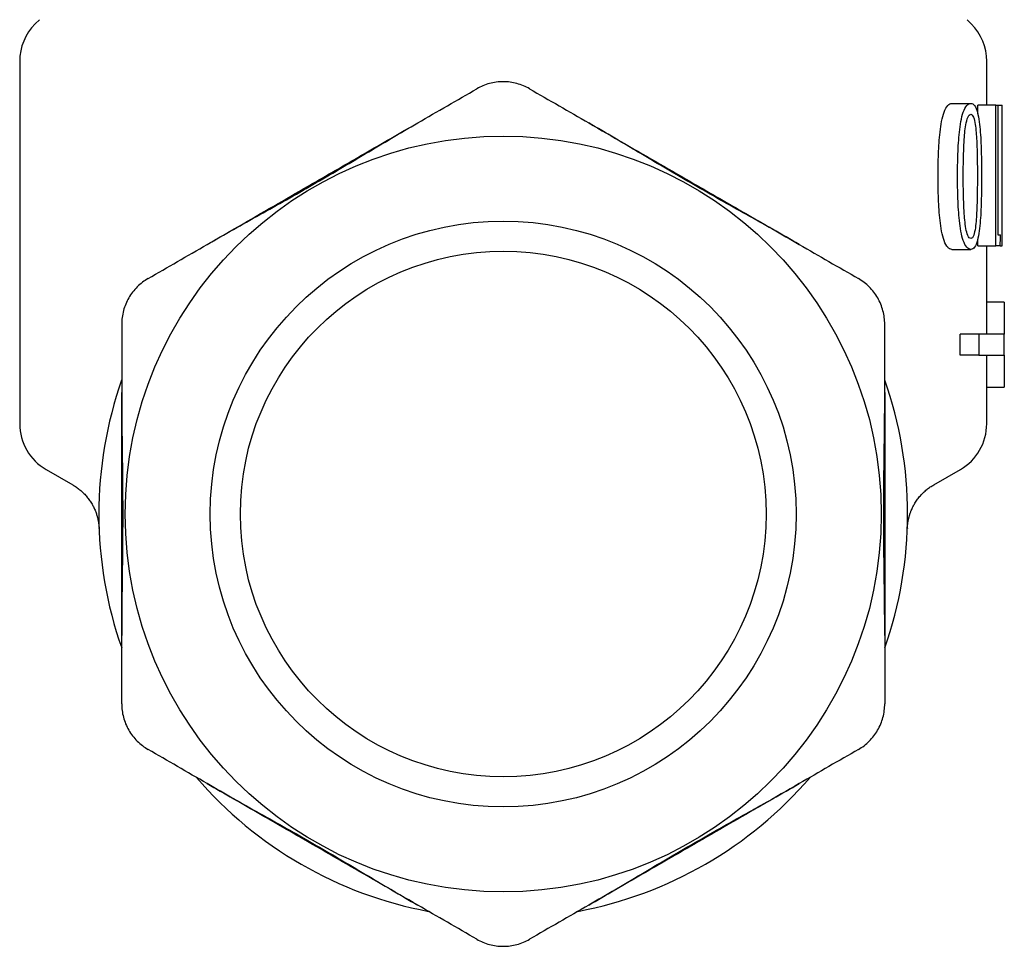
# Model space of a CAD drawing. Header units: millimetres. Extents: x 8 to 313, y 12 to 206.
# Tile 19 of 21: x 282 to 310, y 148 to 174. Entities that reach past the tile are written whole.
import ezdxf

# ---------------------------------------------------------------- set-up
doc = ezdxf.new("R2010")
doc.units = ezdxf.units.MM

msp = doc.modelspace()

# ---------------------------------------------------------------- linework, layer by layer
at = {"color": 7, "linetype": 'Continuous', "lineweight": 30}
for p, q in [((282.814, 174.283), (282.692, 174.161)), ((309.314, 174.161), (309.192, 174.283)), ((282.253, 173.101), (282.253, 162.788)), ((309.753, 171.851), (309.753, 173.101)), ((308.762, 171.903), (309.299, 171.903)), ((309.499, 171.609), (309.499, 171.851)), ((310.008, 171.851), (309.499, 171.851)), ((310.008, 167.851), (310.008, 171.851)), ((310.008, 171.851), (310.072, 171.851)), ((310.072, 171.851), (310.072, 168.162)), ((310.072, 171.851), (310.191, 171.851)), ((310.191, 167.851), (310.191, 171.851)), ((309.499, 167.851), (309.499, 168.044)), ((310.072, 168.162), (310.146, 168.162)), ((308.762, 167.747), (309.299, 167.747)), ((309.499, 167.851), (310.008, 167.851)), ((309.753, 166.244), (309.753, 167.851)), ((310.135, 167.851), (310.008, 167.851)), ((310.135, 167.851), (310.191, 167.851)), ((309.753, 165.338), (309.753, 166.244)), ((310.253, 166.244), (309.753, 166.244)), ((310.253, 166.244), (310.253, 165.338)), ((308.996, 164.738), (308.996, 165.338)), ((309.524, 165.338), (308.996, 165.338)), ((309.524, 165.338), (309.524, 164.738)), ((310.253, 165.338), (309.524, 165.338)), ((310.253, 164.738), (310.253, 165.338)), ((309.524, 164.738), (308.996, 164.738)), ((309.524, 164.738), (310.253, 164.738)), ((309.753, 163.832), (309.753, 164.738)), ((310.253, 164.738), (310.253, 163.832)), ((309.753, 162.788), (309.753, 163.832)), ((309.753, 163.832), (310.253, 163.832)), ((283.003, 161.489), (283.761, 161.051)), ((308.244, 161.051), (309.003, 161.489)), ((307.495, 159.806), (307.495, 159.806))]:
    msp.add_line(p, q, dxfattribs=at)
for radius in [10.75, 8.331, 7.475]:
    msp.add_circle((296.003, 160.222), radius, dxfattribs=at)
for centre, radius, start, end in [((283.753, 173.101), 1.5, 135, 180), ((308.253, 173.101), 1.5, 0, 45), ((296.003, 160.222), 11.5, 160.6482, 199.3545), ((296.003, 160.222), 11.5, 340.6459, 19.3541), ((283.753, 162.788), 1.5, 180, 240.0114), ((308.253, 162.788), 1.5, 300, 0), ((296.003, 160.222), 11.5, 220.6497, 259.3508), ((296.003, 160.222), 11.5, 280.6476, 319.3506)]:
    msp.add_arc(centre, radius, start, end, dxfattribs=at)
msp.add_ellipse((296.003, 174.799), major_axis=(0, 54.178), ratio=0.263021, start_param=4.583794, end_param=4.589593, dxfattribs=at)
for points, knots in [([(296.753, 172.317), (296.641, 172.382), (296.522, 172.432), (296.268, 172.501), (296.136, 172.518), (295.872, 172.519), (295.739, 172.501), (295.487, 172.433), (295.365, 172.382), (295.253, 172.317)], [0, 0, 0, 0, 0.25, 0.25, 0.5, 0.5, 0.75, 0.75, 1, 1, 1, 1]), ([(308.37, 169.829), (308.37, 170.041), (308.373, 170.252), (308.389, 170.674), (308.402, 170.883), (308.437, 171.19), (308.452, 171.291), (308.489, 171.483), (308.512, 171.576), (308.57, 171.733), (308.605, 171.799), (308.662, 171.863), (308.682, 171.878), (308.722, 171.898), (308.742, 171.901), (308.762, 171.903)], [0, 0, 0, 0, 0.25, 0.25, 0.5, 0.5, 0.625, 0.625, 0.75, 0.75, 0.875, 0.875, 0.9375, 0.9375, 1, 1, 1, 1]), ([(308.923, 169.829), (308.924, 170.04), (308.926, 170.251), (308.941, 170.673), (308.954, 170.882), (308.988, 171.188), (309.001, 171.289), (309.037, 171.481), (309.059, 171.574), (309.115, 171.732), (309.148, 171.798), (309.203, 171.862), (309.222, 171.878), (309.26, 171.898), (309.28, 171.901), (309.299, 171.903)], [0, 0, 0, 0, 0.25, 0.25, 0.5, 0.5, 0.625, 0.625, 0.75, 0.75, 0.875, 0.875, 0.9375, 0.9375, 1, 1, 1, 1]), ([(309.299, 171.903), (309.318, 171.901), (309.337, 171.898), (309.373, 171.878), (309.39, 171.863), (309.439, 171.798), (309.467, 171.73), (309.511, 171.569), (309.527, 171.475), (309.553, 171.282), (309.563, 171.182), (309.586, 170.876), (309.594, 170.667), (309.604, 170.249), (309.606, 170.039), (309.606, 169.829)], [0, 0, 0, 0, 0.0625, 0.0625, 0.125, 0.125, 0.25, 0.25, 0.375, 0.375, 0.5, 0.5, 0.75, 0.75, 1, 1, 1, 1]), ([(309.086, 169.822), (309.087, 170.155), (309.091, 170.49), (309.115, 170.9), (309.121, 170.981), (309.136, 171.141), (309.146, 171.22), (309.173, 171.373), (309.191, 171.448), (309.227, 171.531), (309.24, 171.554), (309.27, 171.584), (309.285, 171.589), (309.3, 171.591)], [0, 0, 0, 0, 0.5, 0.5, 0.625, 0.625, 0.75, 0.75, 0.875, 0.875, 0.9375, 0.9375, 1, 1, 1, 1]), ([(309.3, 171.591), (309.315, 171.589), (309.329, 171.585), (309.356, 171.555), (309.368, 171.533), (309.4, 171.453), (309.415, 171.38), (309.449, 171.157), (309.46, 170.998), (309.476, 170.677), (309.481, 170.515), (309.486, 170.191), (309.487, 170.029), (309.487, 169.867)], [0, 0, 0, 0, 0.0625, 0.0625, 0.125, 0.125, 0.25, 0.25, 0.5, 0.5, 0.75, 0.75, 1, 1, 1, 1]), ([(287.585, 167.89), (288.079, 168.176), (288.58, 168.456), (289.587, 169.02), (290.091, 169.304), (291.093, 169.882), (291.592, 170.177), (292.583, 170.767), (293.076, 171.061), (293.571, 171.346)], [0, 0, 0, 0, 0.25, 0.25, 0.5, 0.5, 0.75, 0.75, 1, 1, 1, 1]), ([(287.585, 167.89), (287.924, 168.086), (288.596, 168.474), (289.594, 169.05), (290.743, 169.714), (292.067, 170.478), (293.064, 171.054), (293.571, 171.346)], [0, 0, 0, 0, 0.170215, 0.33688, 0.5, 0.745967, 1, 1, 1, 1]), ([(304.421, 167.89), (303.927, 168.176), (303.425, 168.456), (302.419, 169.02), (301.915, 169.304), (300.913, 169.882), (300.414, 170.177), (299.422, 170.767), (298.929, 171.061), (298.435, 171.346)], [0, 0, 0, 0, 0.25, 0.25, 0.5, 0.5, 0.75, 0.75, 1, 1, 1, 1]), ([(298.435, 171.346), (298.774, 171.15), (299.446, 170.762), (300.444, 170.186), (301.593, 169.523), (302.917, 168.759), (303.914, 168.183), (304.421, 167.89)], [0, 0, 0, 0, 0.170215, 0.33688, 0.5, 0.745967, 1, 1, 1, 1]), ([(308.762, 167.747), (308.742, 167.749), (308.722, 167.751), (308.682, 167.771), (308.662, 167.786), (308.604, 167.851), (308.57, 167.917), (308.511, 168.078), (308.488, 168.169), (308.451, 168.364), (308.437, 168.465), (308.402, 168.771), (308.389, 168.981), (308.373, 169.404), (308.37, 169.616), (308.37, 169.829)], [0, 0, 0, 0, 0.0625, 0.0625, 0.125, 0.125, 0.25, 0.25, 0.375, 0.375, 0.5, 0.5, 0.75, 0.75, 1, 1, 1, 1]), ([(309.299, 167.747), (309.28, 167.749), (309.261, 167.751), (309.222, 167.771), (309.203, 167.787), (309.148, 167.852), (309.114, 167.919), (309.059, 168.078), (309.037, 168.171), (309.001, 168.363), (308.988, 168.464), (308.954, 168.772), (308.941, 168.981), (308.927, 169.405), (308.924, 169.617), (308.923, 169.829)], [0, 0, 0, 0, 0.0625, 0.0625, 0.125, 0.125, 0.25, 0.25, 0.375, 0.375, 0.5, 0.5, 0.75, 0.75, 1, 1, 1, 1]), ([(309.3, 168.058), (309.285, 168.06), (309.27, 168.065), (309.241, 168.095), (309.227, 168.116), (309.192, 168.198), (309.174, 168.27), (309.147, 168.422), (309.137, 168.501), (309.121, 168.662), (309.115, 168.743), (309.091, 169.156), (309.087, 169.489), (309.086, 169.822)], [0, 0, 0, 0, 0.0625, 0.0625, 0.125, 0.125, 0.25, 0.25, 0.375, 0.375, 0.5, 0.5, 1, 1, 1, 1]), ([(309.606, 169.829), (309.606, 169.618), (309.604, 169.407), (309.594, 168.986), (309.586, 168.777), (309.563, 168.47), (309.553, 168.369), (309.527, 168.176), (309.511, 168.082), (309.467, 167.92), (309.439, 167.853), (309.391, 167.788), (309.373, 167.771), (309.337, 167.751), (309.318, 167.749), (309.299, 167.747)], [0, 0, 0, 0, 0.25, 0.25, 0.5, 0.5, 0.625, 0.625, 0.75, 0.75, 0.875, 0.875, 0.9375, 0.9375, 1, 1, 1, 1]), ([(309.487, 169.867), (309.487, 169.528), (309.485, 169.188), (309.462, 168.687), (309.452, 168.52), (309.418, 168.284), (309.403, 168.209), (309.371, 168.122), (309.358, 168.098), (309.331, 168.065), (309.315, 168.061), (309.3, 168.058)], [0, 0, 0, 0, 0.5, 0.5, 0.75, 0.75, 0.875, 0.875, 0.9375, 0.9375, 1, 1, 1, 1]), ([(285.903, 166.919), (285.791, 166.855), (285.688, 166.776), (285.502, 166.591), (285.42, 166.485), (285.288, 166.257), (285.237, 166.133), (285.17, 165.88), (285.153, 165.749), (285.153, 165.62)], [0, 0, 0, 0, 0.25, 0.25, 0.5, 0.5, 0.75, 0.75, 1, 1, 1, 1]), ([(306.853, 165.62), (306.853, 165.749), (306.836, 165.878), (306.769, 166.132), (306.718, 166.255), (306.587, 166.483), (306.505, 166.59), (306.32, 166.774), (306.215, 166.855), (306.103, 166.919)], [0, 0, 0, 0, 0.25, 0.25, 0.5, 0.5, 0.75, 0.75, 1, 1, 1, 1]), ([(285.153, 163.678), (285.153, 163.107), (285.161, 162.534), (285.176, 161.381), (285.182, 160.802), (285.182, 159.643), (285.176, 159.064), (285.161, 157.911), (285.153, 157.337), (285.153, 156.766)], [0, 0, 0, 0, 0.25, 0.25, 0.5, 0.5, 0.75, 0.75, 1, 1, 1, 1]), ([(285.153, 156.766), (285.153, 157.158), (285.153, 157.934), (285.153, 159.086), (285.153, 160.413), (285.153, 161.941), (285.153, 163.093), (285.153, 163.678)], [0, 0, 0, 0, 0.170215, 0.33688, 0.5, 0.745967, 1, 1, 1, 1]), ([(306.853, 156.766), (306.853, 157.337), (306.845, 157.91), (306.83, 159.063), (306.824, 159.642), (306.824, 160.801), (306.83, 161.38), (306.845, 162.533), (306.853, 163.107), (306.853, 163.678)], [0, 0, 0, 0, 0.25, 0.25, 0.5, 0.5, 0.75, 0.75, 1, 1, 1, 1]), ([(306.853, 163.678), (306.853, 163.286), (306.853, 162.51), (306.853, 161.358), (306.853, 160.031), (306.853, 158.503), (306.853, 157.351), (306.853, 156.766)], [0, 0, 0, 0, 0.170215, 0.3368798, 0.5000005, 0.7459674, 1, 1, 1, 1]), ([(283.761, 161.051), (283.779, 161.041), (283.814, 161.02), (283.865, 160.986), (283.915, 160.95), (283.964, 160.912), (284.011, 160.871), (284.057, 160.828), (284.102, 160.783), (284.145, 160.735), (284.185, 160.686), (284.224, 160.635), (284.261, 160.583), (284.294, 160.531), (284.323, 160.48), (284.349, 160.432), (284.373, 160.382), (284.395, 160.332), (284.415, 160.281), (284.434, 160.23), (284.447, 160.187), (284.457, 160.152), (284.464, 160.126), (284.471, 160.099), (284.477, 160.073), (284.482, 160.047), (284.487, 160.021), (284.491, 159.998), (284.494, 159.979), (284.496, 159.964), (284.498, 159.95), (284.5, 159.937), (284.501, 159.925), (284.503, 159.914), (284.504, 159.904), (284.504, 159.895), (284.505, 159.888), (284.506, 159.881), (284.506, 159.874), (284.507, 159.869), (284.507, 159.863), (284.508, 159.857), (284.508, 159.851), (284.508, 159.845), (284.509, 159.84), (284.509, 159.834), (284.509, 159.829), (284.51, 159.823), (284.51, 159.818), (284.51, 159.814), (284.51, 159.812)], [0, 0, 0, 0, 0.0383825, 0.0771354, 0.1162312, 0.155641, 0.1953344, 0.2352798, 0.2754447, 0.3157957, 0.356299, 0.3969197, 0.4376184, 0.478354, 0.5132697, 0.5481599, 0.583005, 0.6177907, 0.6525089, 0.6871546, 0.7216633, 0.7388381, 0.7559562, 0.7730315, 0.7900966, 0.8072075, 0.8244364, 0.8416413, 0.8515449, 0.8613464, 0.8711568, 0.8786702, 0.8864905, 0.8948078, 0.9034882, 0.9092148, 0.9147133, 0.9198917, 0.9235829, 0.9272019, 0.9309233, 0.9349925, 0.9396842, 0.9452604, 0.9519539, 0.9599003, 0.9689409, 0.9788207, 0.9892673, 1, 1, 1, 1]), ([(307.496, 159.812), (307.496, 159.813), (307.496, 159.815), (307.496, 159.818), (307.496, 159.82), (307.496, 159.823), (307.496, 159.826), (307.496, 159.829), (307.496, 159.832), (307.497, 159.834), (307.497, 159.837), (307.497, 159.84), (307.497, 159.842), (307.497, 159.843), (307.497, 159.845), (307.497, 159.847), (307.498, 159.85), (307.498, 159.854), (307.498, 159.858), (307.498, 159.863), (307.499, 159.869), (307.499, 159.874), (307.5, 159.88), (307.5, 159.886), (307.501, 159.892), (307.501, 159.897), (307.502, 159.903), (307.503, 159.909), (307.503, 159.915), (307.504, 159.921), (307.505, 159.929), (307.506, 159.938), (307.507, 159.95), (307.509, 159.961), (307.511, 159.972), (307.512, 159.984), (307.514, 159.997), (307.517, 160.011), (307.52, 160.026), (307.523, 160.044), (307.527, 160.065), (307.532, 160.087), (307.538, 160.11), (307.543, 160.133), (307.55, 160.155), (307.556, 160.178), (307.565, 160.207), (307.576, 160.242), (307.591, 160.283), (307.609, 160.328), (307.63, 160.377), (307.656, 160.43), (307.683, 160.481), (307.714, 160.534), (307.747, 160.587), (307.785, 160.64), (307.824, 160.691), (307.865, 160.74), (307.908, 160.787), (307.953, 160.833), (308, 160.876), (308.048, 160.916), (308.097, 160.955), (308.148, 160.991), (308.197, 161.023), (308.229, 161.042), (308.244, 161.051)], [0, 0, 0, 0, 0.011373, 0.022373, 0.032629, 0.041772, 0.049517, 0.055891, 0.061015, 0.065018, 0.068057, 0.070341, 0.071294, 0.072182, 0.073054, 0.073953, 0.075946, 0.079615, 0.084084, 0.090923, 0.098174, 0.105146, 0.111286, 0.116584, 0.121195, 0.125283, 0.129025, 0.132587, 0.136109, 0.139691, 0.143388, 0.151176, 0.15937, 0.16766, 0.175714, 0.18342, 0.190871, 0.200559, 0.210118, 0.219664, 0.233881, 0.248272, 0.262781, 0.277299, 0.291758, 0.306172, 0.320564, 0.346947, 0.373386, 0.399912, 0.435572, 0.471337, 0.507134, 0.542927, 0.58234, 0.621695, 0.660963, 0.700113, 0.739114, 0.777935, 0.816542, 0.854905, 0.892992, 0.930774, 0.968221, 1, 1, 1, 1]), ([(284.507, 159.906), (284.507, 159.905), (284.507, 159.896), (284.508, 159.88), (284.508, 159.861), (284.509, 159.846), (284.509, 159.833), (284.51, 159.825), (284.51, 159.821), (284.51, 159.82)], [0, 0, 0, 0, 0.017806, 0.211686, 0.404948, 0.58012, 0.754815, 0.929049, 1, 1, 1, 1]), ([(307.498, 159.882), (307.498, 159.883), (307.498, 159.889), (307.498, 159.896), (307.498, 159.902)], [0, 0, 0, 0, 0.172625, 1, 1, 1, 1]), ([(284.51, 159.812), (284.51, 159.812), (284.51, 159.813), (284.51, 159.816), (284.51, 159.82), (284.51, 159.82)], [0, 0, 0, 0, 0.060592, 0.815082, 1, 1, 1, 1]), ([(284.51, 159.808), (284.51, 159.807), (284.51, 159.807), (284.51, 159.806), (284.51, 159.806), (284.51, 159.806)], [0, 0, 0, 0, 0.447129, 0.931354, 1, 1, 1, 1]), ([(307.496, 159.82), (307.496, 159.818), (307.496, 159.814), (307.495, 159.81), (307.495, 159.808), (307.495, 159.808), (307.495, 159.808)], [0, 0, 0, 0, 0.271555, 0.729063, 0.98535, 1, 1, 1, 1]), ([(285.153, 154.824), (285.153, 154.695), (285.169, 154.566), (285.237, 154.312), (285.287, 154.189), (285.419, 153.961), (285.501, 153.854), (285.686, 153.67), (285.791, 153.589), (285.903, 153.525)], [0, 0, 0, 0, 0.25, 0.25, 0.5, 0.5, 0.75, 0.75, 1, 1, 1, 1]), ([(306.103, 153.525), (306.215, 153.589), (306.318, 153.668), (306.504, 153.853), (306.585, 153.959), (306.717, 154.187), (306.769, 154.311), (306.836, 154.564), (306.853, 154.695), (306.853, 154.824)], [0, 0, 0, 0, 0.25, 0.25, 0.5, 0.5, 0.75, 0.75, 1, 1, 1, 1]), ([(287.585, 152.554), (288.079, 152.268), (288.58, 151.988), (289.587, 151.424), (290.091, 151.14), (291.093, 150.562), (291.592, 150.267), (292.583, 149.677), (293.076, 149.383), (293.571, 149.097)], [0, 0, 0, 0, 0.25, 0.25, 0.5, 0.5, 0.75, 0.75, 1, 1, 1, 1]), ([(293.571, 149.097), (293.231, 149.294), (292.559, 149.682), (291.561, 150.258), (290.413, 150.921), (289.089, 151.685), (288.092, 152.261), (287.585, 152.554)], [0, 0, 0, 0, 0.170215, 0.33688, 0.5, 0.745967, 1, 1, 1, 1]), ([(298.435, 149.097), (298.929, 149.383), (299.422, 149.677), (300.414, 150.267), (300.912, 150.561), (301.914, 151.14), (302.419, 151.424), (303.425, 151.988), (303.926, 152.268), (304.421, 152.554)], [0, 0, 0, 0, 0.25, 0.25, 0.5, 0.5, 0.75, 0.75, 1, 1, 1, 1]), ([(304.421, 152.554), (304.081, 152.358), (303.409, 151.97), (302.411, 151.394), (301.263, 150.73), (299.939, 149.966), (298.942, 149.39), (298.435, 149.097)], [0, 0, 0, 0, 0.170215, 0.33688, 0.5, 0.745967, 1, 1, 1, 1]), ([(295.253, 148.126), (295.365, 148.062), (295.484, 148.012), (295.738, 147.943), (295.87, 147.926), (296.133, 147.925), (296.267, 147.943), (296.519, 148.011), (296.641, 148.062), (296.753, 148.126)], [0, 0, 0, 0, 0.25, 0.25, 0.5, 0.5, 0.75, 0.75, 1, 1, 1, 1])]:
    msp.add_open_spline(points, degree=3, knots=knots, dxfattribs=at)
for points in [[(293.571, 171.346), (294.137, 171.673), (294.697, 171.996), (295.253, 172.317)], [(296.753, 172.317), (297.309, 171.996), (297.869, 171.673), (298.435, 171.346)], [(285.903, 166.919), (286.459, 167.24), (287.019, 167.564), (287.585, 167.89)], [(304.421, 167.89), (304.987, 167.564), (305.547, 167.24), (306.103, 166.919)], [(285.153, 165.62), (285.153, 164.978), (285.153, 164.331), (285.153, 163.678)], [(306.853, 163.678), (306.853, 164.331), (306.853, 164.978), (306.853, 165.62)], [(285.153, 154.824), (285.153, 155.466), (285.153, 156.113), (285.153, 156.766)], [(306.853, 156.766), (306.853, 156.113), (306.853, 155.466), (306.853, 154.824)], [(287.585, 152.554), (287.019, 152.88), (286.459, 153.204), (285.903, 153.525)], [(306.103, 153.525), (305.547, 153.204), (304.987, 152.88), (304.421, 152.554)], [(295.253, 148.126), (294.697, 148.448), (294.137, 148.771), (293.571, 149.097)], [(298.435, 149.097), (297.869, 148.771), (297.309, 148.448), (296.753, 148.126)]]:
    msp.add_open_spline(points, degree=3, dxfattribs=at)

doc.saveas('drawing.dxf')
